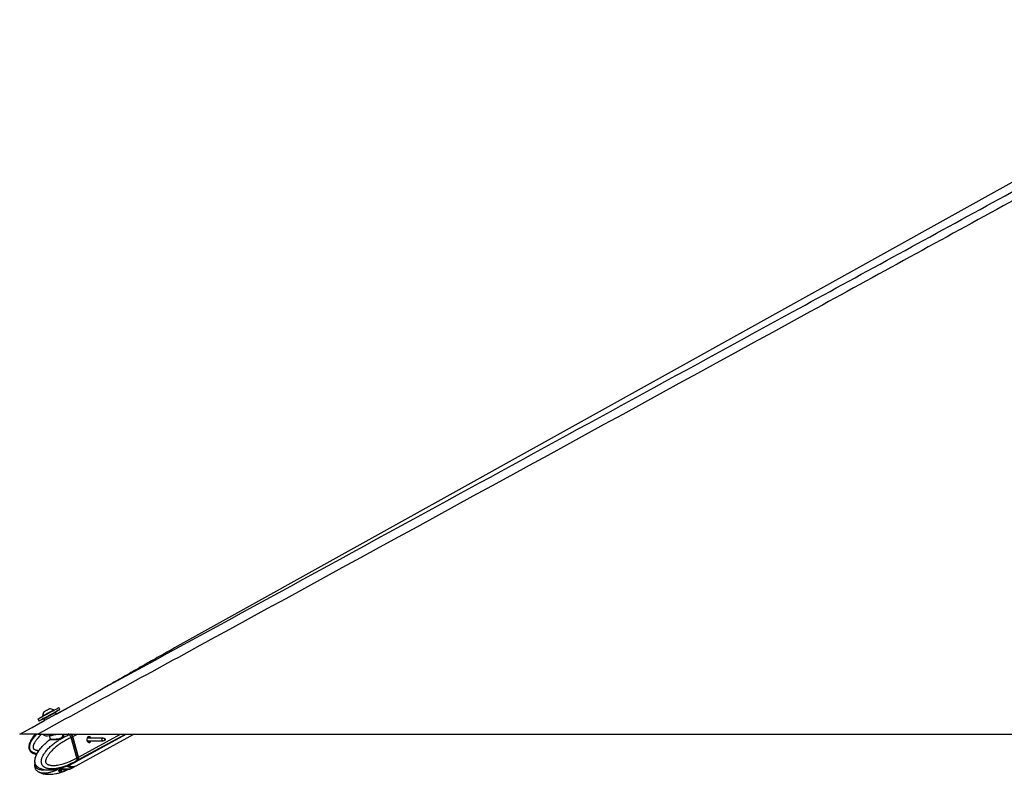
# Model space of a CAD drawing. Header units: millimetres. Extents: x 20 to 19305, y 40 to 15632.
# Tile 89 of 114: x 13073 to 14621, y 6548 to 7735. Entities that reach past the tile are written whole.
import ezdxf

# ---------------------------------------------------------------- set-up
doc = ezdxf.new("R2010")
doc.units = ezdxf.units.MM

msp = doc.modelspace()

# ---------------------------------------------------------------- linework, layer by layer
at = {"color": 7, "linetype": 'Continuous', "lineweight": 25, "ltscale": 2}
for p, q in [((15074.12, 7723.73), (13316.14, 6746.39)), ((13130.31, 6642.55), (13198.71, 6679.9)), ((13126.05, 6648.28), (13125.7, 6648.94)), ((13135.9, 6649.63), (13134.23, 6652.71)), ((13072.53, 6611), (13111.87, 6632.48)), ((13101.19, 6634.76), (13102.86, 6631.68)), ((13109, 6639.86), (13109.35, 6639.21)), ((13110.63, 6634.76), (13111.87, 6632.48)), ((13130.31, 6642.55), (13129.09, 6644.79)), ((13101.28, 6611), (15641.18, 6611)), ((13109.67, 6611), (13109.9, 6610.16)), ((13118.95, 6608.51), (13120.39, 6603.26)), ((13140.26, 6610.18), (13140.04, 6611)), ((13150.32, 6610.07), (13150.45, 6610.13)), ((13155.65, 6606.69), (13153.4, 6605.47)), ((13153.4, 6605.47), (13153.41, 6605.46)), ((13162.16, 6573.44), (13153.41, 6605.46)), ((13164.4, 6574.65), (13155.65, 6606.69)), ((13164.56, 6574.81), (13155.8, 6606.85)), ((13164.8, 6574.87), (13156.04, 6606.91)), ((13161.33, 6567.84), (13240.29, 6611)), ((13161.36, 6561.17), (13252.08, 6611)), ((13203.55, 6604.61), (13178.5, 6604.61)), ((13178.5, 6600.25), (13203.55, 6600.25)), ((13206.82, 6603.4), (13203.96, 6604.53)), ((13203.96, 6600.33), (13206.82, 6601.45)), ((13158.69, 6566.4), (13160.93, 6567.62)), ((13161.72, 6568.9), (13161.59, 6568.82)), ((13163.84, 6570.06), (13161.72, 6568.9)), ((13162.16, 6573.43), (13164.4, 6574.65)), ((13162.16, 6573.44), (13162.16, 6573.43)), ((13138.9, 6555.75), (13134.8, 6554.07)), ((13135.6, 6554.39), (13136.03, 6554.12)), ((13136.03, 6554.12), (13144.51, 6555.73)), ((13141.79, 6556.21), (13140.92, 6556.03)), ((13150.5, 6555.71), (13146.4, 6554.04)), ((13150.5, 6562.44), (13146.41, 6560.77)), ((13151.15, 6562.75), (13158.55, 6566.33)), ((13151.18, 6562.67), (13151.34, 6562.71)), ((13151.18, 6555.98), (13158.57, 6559.64)), ((13151.37, 6562.73), (13151.34, 6562.71)), ((13158.72, 6559.72), (13160.97, 6560.95)), ((13102.81, 6551.1), (13102.11, 6551.44)), ((13102.81, 6551.1), (13102.11, 6551.44))]:
    msp.add_line(p, q, dxfattribs=at)
at = {"color": 8, "linetype": 'Continuous', "lineweight": 25, "ltscale": 2}
for p, q in [((13150.32, 6610.07), (13148.54, 6611.25)), ((13150.45, 6610.13), (13152.05, 6611)), ((13156.04, 6606.91), (13163.52, 6611)), ((13164.23, 6570.28), (13238.74, 6611)), ((13164.8, 6574.87), (13230.9, 6611)), ((13179.68, 6606.45), (13180.22, 6606.75)), ((13134.07, 6553.42), (13134.22, 6552.89)), ((13136.07, 6551.21), (13135.24, 6554.25)), ((13137.33, 6554.36), (13138.19, 6551.2)), ((13143.69, 6552.86), (13142.99, 6555.44)), ((13145.89, 6555.92), (13146.4, 6554.04))]:
    msp.add_line(p, q, dxfattribs=at)
at = {"color": 7, "linetype": 'Continuous', "lineweight": 25, "ltscale": 2, "flags": 128}
for points in [[(13101.19, 6634.76), (13101.21, 6634.76), (13101.66, 6635.02), (13102.73, 6635.6), (13104.38, 6636.5), (13106.54, 6637.68), (13109.12, 6639.09), (13112.04, 6640.67), (13115.18, 6642.38), (13118.41, 6644.14), (13121.62, 6645.88), (13124.67, 6647.54), (13127.46, 6649.05), (13129.88, 6650.36), (13131.82, 6651.41), (13133.23, 6652.17), (13134.03, 6652.61), (13134.23, 6652.71)], [(13110.99, 6636.08), (13109.63, 6635.34), (13107.22, 6634.03), (13105.27, 6632.98), (13103.87, 6632.22), (13103.06, 6631.78), (13102.88, 6631.69), (13103.33, 6631.94), (13104.4, 6632.53), (13106.05, 6633.43), (13108.21, 6634.6), (13110.79, 6636.01), (13113.71, 6637.6), (13116.85, 6639.3), (13120.08, 6641.06), (13123.29, 6642.8), (13126.34, 6644.46), (13129.13, 6645.98), (13131.55, 6647.28), (13133.49, 6648.34), (13134.9, 6649.1), (13135.71, 6649.53), (13135.89, 6649.62), (13135.43, 6649.37), (13134.36, 6648.79), (13132.72, 6647.89), (13130.56, 6646.71), (13127.97, 6645.3), (13127.92, 6645.28)], [(13109, 6639.86), (13109.15, 6639.95), (13109.89, 6640.35), (13111.17, 6641.05), (13112.92, 6642), (13114.99, 6643.13), (13117.24, 6644.35), (13119.49, 6645.58), (13121.59, 6646.72), (13123.37, 6647.68), (13124.71, 6648.4), (13125.5, 6648.83), (13125.7, 6648.94)], [(13110.91, 6646.3), (13111.11, 6646.41), (13111.9, 6646.84), (13113.18, 6647.53), (13114.75, 6648.39), (13116.36, 6649.26), (13117.79, 6650.04), (13118.8, 6650.58), (13119.25, 6650.83), (13119.26, 6650.83)], [(13111.05, 6636.13), (13111.11, 6636.16), (13111.73, 6636.5), (13112.91, 6637.15), (13114.57, 6638.05), (13116.59, 6639.15), (13118.81, 6640.36), (13121.08, 6641.59), (13123.22, 6642.75), (13125.08, 6643.76), (13126.51, 6644.54), (13127.42, 6645.03), (13127.72, 6645.19)], [(13109.9, 6610.16), (13109.91, 6610.13), (13110.53, 6609.33), (13111.82, 6608.75), (13113.74, 6608.42), (13116.2, 6608.35), (13119.13, 6608.53), (13122.39, 6608.97), (13125.87, 6609.65), (13129.43, 6610.53), (13130.88, 6610.95)], [(13180.3, 6606.9), (13179.18, 6605.9), (13178.42, 6604.37), (13178.13, 6602.54), (13178.36, 6600.7), (13179.07, 6599.11), (13180.15, 6598.04), (13181.44, 6597.63), (13182.75, 6597.95), (13183.87, 6598.95), (13184.55, 6600.25)], [(13203.96, 6600.33), (13203.51, 6600.25), (13202.93, 6600.43), (13202.43, 6600.92), (13202.11, 6601.64), (13202.01, 6602.47), (13202.14, 6603.3), (13202.48, 6604), (13202.99, 6604.46), (13203.58, 6604.61), (13203.96, 6604.53)], [(13206.89, 6601.48), (13207.12, 6601.7), (13207.28, 6602.02), (13207.34, 6602.4), (13207.3, 6602.79), (13207.15, 6603.13), (13206.92, 6603.35), (13206.64, 6603.44), (13206.37, 6603.37), (13206.13, 6603.16), (13205.97, 6602.83), (13205.91, 6602.45), (13205.96, 6602.06), (13206.11, 6601.73), (13206.34, 6601.5), (13206.61, 6601.41), (13206.89, 6601.48)], [(13160.93, 6567.62), (13162.25, 6568.5), (13163.84, 6570.06)], [(13161.33, 6567.84), (13162.65, 6568.71), (13164.23, 6570.28)]]:
    msp.add_lwpolyline(points, dxfattribs=at)
at = {"color": 8, "linetype": 'Continuous', "lineweight": 25, "ltscale": 2, "flags": 128}
for points in [[(13129.09, 6644.79), (13128.77, 6644.62), (13127.85, 6644.13), (13126.38, 6643.33), (13124.47, 6642.3), (13122.25, 6641.09), (13119.86, 6639.79), (13117.47, 6638.49), (13115.25, 6637.28), (13113.34, 6636.24), (13111.87, 6635.44), (13110.95, 6634.94), (13110.63, 6634.76), (13110.63, 6634.76)], [(13155.8, 6606.85), (13155.8, 6606.85), (13155.79, 6606.81), (13155.76, 6606.78), (13155.71, 6606.74), (13155.65, 6606.69)], [(13158.55, 6566.33), (13160, 6567.27), (13161.59, 6568.82)], [(13164.56, 6574.81), (13164.56, 6574.81), (13164.55, 6574.77), (13164.52, 6574.74), (13164.47, 6574.7), (13164.4, 6574.65)]]:
    msp.add_lwpolyline(points, dxfattribs=at)
at = {"color": 7, "linetype": 'Continuous', "lineweight": 25, "ltscale": 4}
for centre, radius, start, end in [((13119.63, 6640.21), 10.63, 145.05959, 181.85716), ((13119.63, 6640.21), 10.63, 55.18044, 91.97801), ((13147.57, 6604.6), 8.78, 15.2875, 46.91417), ((13181.48, 6604.01), 3.12, 10.94562, 112.24012), ((13159.51, 6572.92), 5.19, 326.5269, 19.49262), ((13159.91, 6573.14), 5.19, 326.5269, 19.49262), ((13155.63, 6572.24), 12.48, 237.50713, 295.30247), ((13156.03, 6572.43), 12.46, 237.81433, 295.32524)]:
    msp.add_arc(centre, radius, start, end, dxfattribs=at)
at = {"color": 8, "linetype": 'Continuous', "lineweight": 25, "ltscale": 4}
for centre, radius, start, end in [((13147.23, 6604.41), 8.72, 15.21703, 49.29317), ((13153.42, 6571.88), 13.27, 237.16258, 293.57756)]:
    msp.add_arc(centre, radius, start, end, dxfattribs=at)
at = {"color": 7, "linetype": 'Continuous', "lineweight": 25, "ltscale": 2}
for points, knots in [([(15150.9, 7734.53), (15081.57, 7696.11), (14908.18, 7600.01), (14629.47, 7446.97), (14106.39, 7160.25), (13596.79, 6881.73), (13191.89, 6660.5), (13101.28, 6611)], [0, 0, 0, 0, 0.1020033, 0.2551145, 0.4082261, 0.8675761, 1, 1, 1, 1]), ([(13072.53, 6611), (13279.25, 6723.86), (13669.06, 6936.67), (14059.03, 7149.69), (14242.2, 7249.74)], [0, 0, 0, 0, 0.5303206, 1, 1, 1, 1]), ([(13316.14, 6746.39), (13312.09, 6744.13), (13303.96, 6739.6), (13291.97, 6732.86), (13280.02, 6726.11), (13268.13, 6719.37), (13256.27, 6712.62), (13244.44, 6705.88), (13232.6, 6699.13), (13220.75, 6692.39), (13209.37, 6685.92), (13201.97, 6681.74), (13198.49, 6679.77)], [0, 0, 0, 0, 0.0967613, 0.1945357, 0.2933215, 0.3931175, 0.4939234, 0.5957393, 0.6985661, 0.8024052, 0.9072587, 1, 1, 1, 1]), ([(13129.21, 6644.31), (13129.19, 6644.43), (13129.17, 6644.67), (13128.98, 6644.97), (13128.74, 6645.18), (13128.48, 6645.29), (13128.26, 6645.32), (13128.07, 6645.31), (13127.94, 6645.28), (13127.85, 6645.25), (13127.81, 6645.23), (13127.78, 6645.22), (13127.76, 6645.21), (13127.75, 6645.21), (13127.75, 6645.2)], [0, 0, 0, 0, 0.1562573, 0.3160182, 0.459236, 0.5758796, 0.6744977, 0.7565773, 0.8211676, 0.8603037, 0.8834371, 0.9044098, 0.9354588, 1, 1, 1, 1]), ([(13110.7, 6635.82), (13110.69, 6635.8), (13110.61, 6635.71), (13110.53, 6635.49), (13110.5, 6635.16), (13110.55, 6634.89), (13110.64, 6634.78), (13110.65, 6634.76)], [0, 0, 0, 0, 0.0608803, 0.3149077, 0.6196605, 0.9369295, 1, 1, 1, 1]), ([(13101.28, 6611), (13099.35, 6611), (13095.44, 6611), (13090.29, 6611), (13085.95, 6611), (13082.48, 6611), (13079.41, 6611), (13076.22, 6611), (13073.94, 6611), (13072.71, 6611), (13072.59, 6611), (13072.53, 6611)], [0, 0, 0, 0, 0.125074, 0.2528462, 0.338625, 0.426559, 0.5124713, 0.6014208, 0.7600165, 0.8786617, 1, 1, 1, 1]), ([(13097.25, 6611), (13096.77, 6610.48), (13094.91, 6608.44), (13092.33, 6604.84), (13089.74, 6600.53), (13088.14, 6596.87), (13087.18, 6593.52), (13086.85, 6590.43), (13087.24, 6587.59), (13088.21, 6585.16), (13090.06, 6582.7), (13092.73, 6580.86), (13095.87, 6579.56), (13097.85, 6579.13), (13098.93, 6578.9)], [0, 0, 0, 0, 0.05107816, 0.19934175, 0.31835158, 0.41258572, 0.48652886, 0.56914343, 0.63484993, 0.69075614, 0.75595179, 0.85391701, 0.92072386, 1, 1, 1, 1]), ([(13102.87, 6557.87), (13102.61, 6557.99), (13102.07, 6558.24), (13101.02, 6558.9), (13099.97, 6559.71), (13098.96, 6560.77), (13098.21, 6561.76), (13097.57, 6562.9), (13097.05, 6564.18), (13096.68, 6565.59), (13096.49, 6567.19), (13096.48, 6568.85), (13096.64, 6570.48), (13096.92, 6572.05), (13097.32, 6573.65), (13097.8, 6575.17), (13098.34, 6576.61), (13099.07, 6578.32), (13100.09, 6580.38), (13101.43, 6582.72), (13103, 6585.15), (13104.8, 6587.62), (13106.83, 6590.12), (13108.94, 6592.47), (13111.13, 6594.72), (13113.39, 6596.86), (13115.72, 6598.89), (13118.01, 6600.76), (13119.55, 6601.9), (13120.29, 6602.45)], [0, 0, 0, 0, 0.0180376, 0.0371993, 0.0757784, 0.0954343, 0.1177885, 0.1406111, 0.1601946, 0.1832725, 0.207155, 0.2316374, 0.2567194, 0.2802933, 0.3041065, 0.3329917, 0.3557479, 0.3785759, 0.4246008, 0.471558, 0.5186987, 0.578369, 0.6382275, 0.6985154, 0.7589034, 0.8204048, 0.8819759, 0.9437342, 1, 1, 1, 1]), ([(13161.59, 6568.82), (13161.59, 6568.82), (13160.07, 6567.93), (13157, 6566.22), (13152.85, 6564.14), (13149.15, 6562.47), (13145.94, 6561.15), (13142.7, 6559.96), (13138.96, 6558.74), (13135.5, 6557.81), (13132.34, 6557.13), (13129.6, 6556.65), (13126.49, 6556.27), (13123.55, 6556.13), (13121.15, 6556.19), (13119.28, 6556.34), (13117.42, 6556.62), (13115.65, 6557.02), (13114, 6557.55), (13112.67, 6558.12), (13111.29, 6558.89), (13110.15, 6559.71), (13109.07, 6560.77), (13108.28, 6561.76), (13107.62, 6562.9), (13107.09, 6564.18), (13106.72, 6565.59), (13106.53, 6567.19), (13106.57, 6568.85), (13106.78, 6570.48), (13107.13, 6572.05), (13107.63, 6573.65), (13108.22, 6575.17), (13108.89, 6576.61), (13109.79, 6578.32), (13111.04, 6580.38), (13112.68, 6582.72), (13114.59, 6585.15), (13116.77, 6587.62), (13119.23, 6590.12), (13121.79, 6592.47), (13124.43, 6594.72), (13127.16, 6596.86), (13129.95, 6598.89), (13132.8, 6600.81), (13135.9, 6602.77), (13139.27, 6604.72), (13142.9, 6606.66), (13146.58, 6608.45), (13149.07, 6609.55), (13150.32, 6610.07), (13150.32, 6610.07)], [0, 0, 0, 0, 0.0000008, 0.0422986, 0.0846612, 0.1132061, 0.1417731, 0.1704131, 0.1990812, 0.2400829, 0.2606367, 0.2812083, 0.3109096, 0.3407038, 0.3567807, 0.372886, 0.3891028, 0.4053733, 0.4193348, 0.4333752, 0.4417859, 0.4587197, 0.4673473, 0.4771594, 0.487177, 0.4957729, 0.5059026, 0.5163855, 0.5271317, 0.5381411, 0.5484885, 0.5589409, 0.5716197, 0.5816081, 0.5916282, 0.6118301, 0.6324413, 0.653133, 0.6793244, 0.7055984, 0.7320609, 0.7585673, 0.7855625, 0.8125882, 0.8396961, 0.8668277, 0.9000373, 0.9332813, 0.9666245, 0.9999992, 1, 1, 1, 1]), ([(13153.41, 6605.46), (13152.21, 6604.91), (13149.82, 6603.81), (13146.27, 6601.98), (13142.76, 6600.01), (13139.57, 6598.06), (13136.7, 6596.16), (13134.12, 6594.35), (13131.59, 6592.43), (13129.08, 6590.4), (13126.62, 6588.25), (13124.2, 6585.95), (13121.85, 6583.51), (13119.83, 6581.17), (13118.15, 6578.98), (13116.77, 6576.98), (13115.48, 6574.84), (13114.46, 6572.81), (13113.74, 6570.91), (13113.35, 6569.51), (13113.19, 6568.36), (13113.16, 6567.61), (13113.22, 6566.96), (13113.35, 6566.46), (13113.56, 6565.95), (13113.86, 6565.47), (13114.27, 6564.97), (13114.76, 6564.5), (13115.51, 6563.92), (13116.5, 6563.34), (13117.73, 6562.8), (13119.09, 6562.36), (13120.59, 6562.01), (13122.22, 6561.76), (13123.87, 6561.62), (13126.03, 6561.55), (13128.71, 6561.65), (13132.32, 6562.06), (13136.36, 6562.82), (13140.35, 6563.87), (13143.88, 6564.99), (13146.96, 6566.1), (13150.02, 6567.33), (13153.58, 6568.91), (13157.65, 6570.89), (13160.65, 6572.59), (13162.16, 6573.44)], [0, 0, 0, 0, 0.0368545, 0.073741, 0.11073, 0.1477564, 0.1759166, 0.2040975, 0.2323482, 0.2606261, 0.289271, 0.317958, 0.346814, 0.375754, 0.395317, 0.4149366, 0.434824, 0.4548781, 0.4678878, 0.4811129, 0.4871894, 0.4933842, 0.4974234, 0.5015997, 0.5050335, 0.5101259, 0.5153433, 0.521599, 0.5279164, 0.5408273, 0.5534147, 0.5660823, 0.5820901, 0.5981579, 0.6143587, 0.6305892, 0.6616916, 0.6929015, 0.7368304, 0.7808966, 0.8118553, 0.8428444, 0.8739152, 0.9050098, 0.952468, 1, 1, 1, 1]), ([(13120.46, 6602.47), (13118.83, 6601.34), (13117.12, 6600.15), (13115.53, 6598.7), (13115.46, 6598.63)], [0, 0, 0, 0, 0.9509986, 1, 1, 1, 1]), ([(13140.44, 6611.03), (13140.46, 6611.02), (13140.72, 6610.82), (13141.04, 6610.27), (13141.34, 6609.39), (13141.36, 6608.35), (13141.07, 6607.22), (13140.55, 6606.27), (13139.95, 6605.54), (13139.27, 6604.88), (13138.26, 6604.15), (13136.88, 6603.48), (13135.35, 6602.96), (13133.75, 6602.59), (13132.02, 6602.32), (13130.21, 6602.13), (13128.34, 6602.01), (13126.52, 6601.95), (13124.82, 6601.91), (13123.53, 6601.9), (13122.42, 6601.9), (13121.51, 6601.91), (13120.72, 6601.95), (13120.2, 6602.01), (13119.96, 6602.12), (13119.99, 6602.29), (13120.24, 6602.49), (13120.37, 6602.59)], [0, 0, 0, 0, 0.0035852, 0.0450112, 0.0874422, 0.13394, 0.1816472, 0.2305692, 0.255754, 0.2811661, 0.3254235, 0.3711043, 0.4113738, 0.4526417, 0.4946593, 0.5377076, 0.5824663, 0.628571, 0.672576, 0.7180804, 0.7436514, 0.7850512, 0.8277107, 0.8697712, 0.9129773, 0.957777, 1, 1, 1, 1]), ([(13120.35, 6603.25), (13120.38, 6603.17), (13120.47, 6602.95), (13120.33, 6602.62), (13120.23, 6602.48), (13120.23, 6602.48), (13120.34, 6602.58), (13120.55, 6602.72), (13120.62, 6602.77)], [0, 0, 0, 0, 0.08249493, 0.2415964, 0.38218002, 0.55886885, 0.86162133, 1, 1, 1, 1]), ([(13153.4, 6605.47), (13153.31, 6605.78), (13153.13, 6606.42), (13152.71, 6607.34), (13152.2, 6608.22), (13151.65, 6608.97), (13151.08, 6609.59), (13150.68, 6609.95), (13150.47, 6610.11), (13150.45, 6610.13)], [0, 0, 0, 0, 0.1727183, 0.3504478, 0.5231653, 0.700887, 0.8420862, 0.9859711, 1, 1, 1, 1]), ([(13155.8, 6606.85), (13155.7, 6607.17), (13155.41, 6608.1), (13154.59, 6609.56), (13153.72, 6610.58), (13153.22, 6610.98), (13153.2, 6611)], [0, 0, 0, 0, 0.2037779, 0.5897247, 0.9779852, 1, 1, 1, 1]), ([(13179.65, 6606.44), (13179.78, 6606.21), (13180.02, 6605.79), (13180.28, 6605.07), (13180.4, 6604.64), (13180.41, 6604.61)], [0, 0, 0, 0, 0.5212889, 0.9577808, 1, 1, 1, 1]), ([(13181.18, 6600.25), (13181.17, 6600.03), (13181.13, 6599.47), (13180.65, 6598.74), (13180.14, 6598.45), (13179.9, 6598.31)], [0, 0, 0, 0, 0.2493785, 0.6567778, 1, 1, 1, 1]), ([(13180.22, 6606.75), (13180.28, 6606.71), (13180.38, 6606.64), (13180.42, 6606.54), (13180.44, 6606.49)], [0, 0, 0, 0, 0.5888012, 1, 1, 1, 1]), ([(13181.91, 6600.25), (13181.91, 6600.14), (13181.94, 6599.63), (13181.49, 6598.82), (13180.92, 6598.12), (13180.46, 6597.97), (13180.35, 6597.94)], [0, 0, 0, 0, 0.1007509, 0.4816925, 0.8740657, 1, 1, 1, 1]), ([(13180.44, 6606.49), (13180.52, 6606.24), (13180.7, 6605.77), (13180.92, 6604.98), (13181.03, 6604.61)], [0, 0, 0, 0, 0.526903, 1, 1, 1, 1]), ([(13112.3, 6595.8), (13112.13, 6595.64), (13110.44, 6594.16), (13107.85, 6591.46), (13104.48, 6587.72), (13101.84, 6584.2), (13099.66, 6580.6), (13098.06, 6577.2), (13096.97, 6574.2), (13096.23, 6571.55), (13095.92, 6568.98), (13096.01, 6566.48), (13096.53, 6564.31), (13097.43, 6562.41), (13098.6, 6560.92), (13100.08, 6559.51), (13101.29, 6558.6), (13102.08, 6558.23), (13102.16, 6558.2)], [0, 0, 0, 0, 0.0179735, 0.170401, 0.2815054, 0.3825606, 0.4751986, 0.5624623, 0.6239118, 0.67665, 0.7290923, 0.7777196, 0.8236484, 0.8612076, 0.9034417, 0.9387506, 0.9938353, 1, 1, 1, 1]), ([(13162.16, 6573.43), (13162.24, 6573.12), (13162.4, 6572.5), (13162.48, 6571.59), (13162.45, 6570.74), (13162.3, 6570.01), (13162.06, 6569.41), (13161.85, 6569.07), (13161.73, 6568.92), (13161.72, 6568.9)], [0, 0, 0, 0, 0.17271171, 0.35043413, 0.52314502, 0.70085965, 0.84207208, 0.98597111, 1, 1, 1, 1]), ([(13163.94, 6570.14), (13164.09, 6570.36), (13164.5, 6570.92), (13164.65, 6571.68), (13164.74, 6572.14)], [0, 0, 0, 0, 0.390865, 1, 1, 1, 1]), ([(13164.74, 6572.14), (13164.75, 6572.2), (13164.92, 6572.76), (13164.81, 6573.71), (13164.62, 6574.56), (13164.56, 6574.81)], [0, 0, 0, 0, 0.0739057, 0.7233775, 1, 1, 1, 1]), ([(13096.41, 6565.18), (13096.37, 6565.02), (13096.1, 6564.04), (13095.93, 6562.16), (13096.01, 6559.67), (13096.53, 6557.5), (13097.43, 6555.6), (13098.6, 6554.11), (13100.08, 6552.71), (13101.27, 6551.81), (13102.04, 6551.45), (13102.1, 6551.43)], [0, 0, 0, 0, 0.0295292, 0.1877524, 0.3344567, 0.4729779, 0.5863542, 0.7136075, 0.8200846, 0.9862109, 1, 1, 1, 1]), ([(13102.93, 6557.99), (13103.8, 6557.51), (13105.45, 6556.6), (13107.73, 6555.93), (13109.54, 6555.46), (13112.11, 6554.94), (13115.93, 6554.49), (13120.81, 6554.48), (13126.17, 6554.95), (13132.33, 6556.07), (13137.61, 6557.37), (13140.75, 6558.57), (13141.46, 6558.84)], [0, 0, 0, 0, 0.0658611, 0.1239572, 0.1602924, 0.1944945, 0.3071305, 0.4368416, 0.5615794, 0.7268481, 0.938129, 1, 1, 1, 1]), ([(13134.22, 6552.89), (13134.13, 6553.02), (13134.01, 6553.22), (13134.07, 6553.5), (13134.24, 6553.76), (13134.51, 6553.95), (13134.77, 6554.05), (13134.8, 6554.07)], [0, 0, 0, 0, 0.3191362, 0.4771144, 0.6400366, 0.9471622, 1, 1, 1, 1]), ([(13134.22, 6552.89), (13134.54, 6552.53), (13135.2, 6551.81), (13135.78, 6551.41), (13136.07, 6551.21)], [0, 0, 0, 0, 0.4967223, 1, 1, 1, 1]), ([(13143.69, 6552.86), (13142.81, 6552.51), (13141.04, 6551.8), (13139.15, 6551.4), (13138.19, 6551.2)], [0, 0, 0, 0, 0.4967223, 1, 1, 1, 1]), ([(13138.9, 6555.75), (13139.15, 6555.83), (13139.64, 6556), (13140.62, 6556.09), (13141.37, 6556.07), (13141.78, 6556.03), (13141.86, 6556.02)], [0, 0, 0, 0, 0.30567636, 0.61078334, 0.93059681, 1, 1, 1, 1]), ([(13143.7, 6559.6), (13142.82, 6559.22), (13141.8, 6558.79), (13140.71, 6558.54), (13140.54, 6558.5)], [0, 0, 0, 0, 0.85328878, 1, 1, 1, 1]), ([(13147.81, 6556.02), (13146.83, 6555.94), (13144.86, 6555.78), (13142.86, 6555.94), (13141.86, 6556.02)], [0, 0, 0, 0, 0.4969733, 1, 1, 1, 1]), ([(13146.4, 6554.04), (13146.17, 6553.94), (13145.7, 6553.75), (13144.83, 6553.37), (13144.15, 6553.06), (13143.78, 6552.9), (13143.69, 6552.86)], [0, 0, 0, 0, 0.2994697, 0.5988501, 0.9021501, 1, 1, 1, 1]), ([(13143.7, 6559.6), (13144, 6559.73), (13144.45, 6559.93), (13145.06, 6560.21), (13145.65, 6560.46), (13146.1, 6560.65), (13146.37, 6560.75), (13146.41, 6560.77)], [0, 0, 0, 0, 0.3191362, 0.4771144, 0.64003659, 0.94716221, 1, 1, 1, 1]), ([(13147.81, 6556.02), (13148.12, 6556.05), (13148.75, 6556.11), (13149.48, 6556.11), (13149.81, 6556.06), (13149.92, 6556.02), (13149.93, 6556.02)], [0, 0, 0, 0, 0.31876778, 0.63763195, 0.95468026, 1, 1, 1, 1]), ([(13149.93, 6556.02), (13150.19, 6555.93), (13150.71, 6555.76), (13151.12, 6555.92), (13151.33, 6555.99)], [0, 0, 0, 0, 0.4969733, 1, 1, 1, 1]), ([(13150.5, 6562.44), (13150.7, 6562.52), (13151.1, 6562.69), (13151.38, 6562.77), (13151.37, 6562.75), (13151.36, 6562.74)], [0, 0, 0, 0, 0.3920972, 0.7834641, 1, 1, 1, 1]), ([(13151.39, 6556.04), (13151.39, 6556.04), (13151.38, 6556.05), (13151.28, 6556.02), (13151.1, 6555.96), (13150.84, 6555.86), (13150.61, 6555.76), (13150.5, 6555.71)], [0, 0, 0, 0, 0.150828, 0.3640888, 0.5840434, 0.7885889, 1, 1, 1, 1]), ([(13102.87, 6551.22), (13103.77, 6550.73), (13105.45, 6549.81), (13107.77, 6549.13), (13109.58, 6548.66), (13112.14, 6548.15), (13115.93, 6547.72), (13120.44, 6547.71), (13124.99, 6548.07), (13129.79, 6548.8), (13135.45, 6550.07), (13139.43, 6551.37), (13141.54, 6552.06)], [0, 0, 0, 0, 0.0677473, 0.1259123, 0.1621857, 0.1962202, 0.3076672, 0.4349762, 0.5342534, 0.6614096, 0.8203258, 1, 1, 1, 1]), ([(13138.19, 6551.2), (13137.88, 6551.15), (13137.26, 6551.06), (13136.64, 6551.06), (13136.26, 6551.12), (13136.13, 6551.18), (13136.07, 6551.21)], [0, 0, 0, 0, 0.3217258, 0.6434473, 0.8186116, 1, 1, 1, 1])]:
    msp.add_open_spline(points, degree=3, knots=knots, dxfattribs=at)
at = {"color": 8, "linetype": 'Continuous', "lineweight": 25, "ltscale": 2}
for points, knots in [([(14242.2, 7249.74), (14257.59, 7258.15), (14377.85, 7323.83), (14603.15, 7446.98), (14882.33, 7599.63), (15057.07, 7695.35), (15126.52, 7733.39)], [0, 0, 0, 0, 0.0522952, 0.4086278, 0.7649608, 1, 1, 1, 1]), ([(13099.96, 6580.07), (13099.88, 6580.08), (13099.09, 6580.16), (13097.88, 6580.41), (13095.93, 6580.93), (13094.29, 6581.55), (13092.69, 6582.41), (13091.49, 6583.25), (13090.42, 6584.25), (13089.52, 6585.43), (13088.82, 6586.77), (13088.35, 6588.31), (13088.15, 6589.96), (13088.2, 6591.61), (13088.45, 6593.23), (13088.87, 6594.9), (13089.43, 6596.5), (13090.09, 6598.04), (13091.01, 6599.89), (13092.34, 6602.13), (13094.13, 6604.73), (13096.26, 6607.44), (13098.06, 6609.54), (13099.25, 6610.75), (13099.51, 6611)], [0, 0, 0, 0, 0.0058241, 0.0581101, 0.0894314, 0.1524919, 0.1846209, 0.2211607, 0.2584659, 0.2904765, 0.3281991, 0.3672369, 0.4072553, 0.4482538, 0.4867871, 0.5257116, 0.5729266, 0.6101233, 0.6474374, 0.7226686, 0.7994238, 0.8764788, 0.9740145, 1, 1, 1, 1]), ([(13107.18, 6611), (13106.62, 6610.49), (13105.1, 6609.08), (13102.74, 6606.63), (13100.42, 6603.98), (13098.51, 6601.53), (13096.98, 6599.31), (13095.59, 6596.98), (13094.54, 6594.79), (13093.86, 6592.79), (13093.56, 6591.34), (13093.51, 6590.17), (13093.58, 6589.43), (13093.77, 6588.79), (13094.01, 6588.31), (13094.37, 6587.85), (13094.83, 6587.43), (13095.46, 6587), (13096.18, 6586.62), (13097.26, 6586.18), (13098.65, 6585.77), (13100.37, 6585.46), (13101.72, 6585.29), (13102.51, 6585.26), (13102.72, 6585.26)], [0, 0, 0, 0, 0.06168972, 0.16880852, 0.27623879, 0.34886035, 0.42169196, 0.4955176, 0.56996206, 0.61825635, 0.66735059, 0.68990746, 0.71290371, 0.72789821, 0.74340133, 0.75614815, 0.77505193, 0.79442003, 0.81764215, 0.84109376, 0.88902138, 0.93574789, 0.98277239, 1, 1, 1, 1]), ([(13120.42, 6603.27), (13120.41, 6603.25), (13120.39, 6603.2), (13120.62, 6603.16), (13121.11, 6603.13), (13121.87, 6603.13), (13122.75, 6603.13), (13123.79, 6603.13), (13125.02, 6603.13), (13126.62, 6603.13), (13128.36, 6603.16), (13130.11, 6603.22), (13131.84, 6603.35), (13133.45, 6603.56), (13134.97, 6603.88), (13136.38, 6604.32), (13137.67, 6604.94), (13138.79, 6605.76), (13139.66, 6606.76), (13140.21, 6607.86), (13140.41, 6608.96), (13140.41, 6609.75), (13140.26, 6610.13), (13140.24, 6610.2)], [0, 0, 0, 0, 0.0160841, 0.0661327, 0.1174706, 0.1670197, 0.2179939, 0.248611, 0.3012577, 0.3556619, 0.4088741, 0.4636738, 0.5130639, 0.5636598, 0.6103509, 0.6582518, 0.7091157, 0.7618346, 0.8184445, 0.8771988, 0.9319063, 0.9880589, 1, 1, 1, 1]), ([(13097.51, 6562.44), (13097.5, 6562.43), (13097.45, 6562.15), (13097.41, 6561.57), (13097.4, 6560.82), (13097.48, 6560.17), (13097.6, 6559.67), (13097.81, 6559.16), (13098.09, 6558.68), (13098.47, 6558.18), (13098.92, 6557.71), (13099.61, 6557.14), (13100.5, 6556.56), (13101.62, 6556.03), (13102.85, 6555.59), (13104.19, 6555.24), (13105.66, 6554.99), (13107.13, 6554.85), (13109.06, 6554.79), (13110.74, 6554.84), (13111.92, 6555), (13112.16, 6555.03)], [0, 0, 0, 0, 0.001992, 0.0341652, 0.0669651, 0.088352, 0.1104643, 0.1286453, 0.1556081, 0.1832331, 0.2163551, 0.2498045, 0.3181644, 0.3848111, 0.4518829, 0.5366399, 0.621715, 0.707494, 0.7934304, 0.9581096, 1, 1, 1, 1]), ([(13136.24, 6557.22), (13135.36, 6556.74), (13133.6, 6555.77), (13130.9, 6554.45), (13128.17, 6553.24), (13125, 6552.02), (13122.06, 6551.07), (13119.36, 6550.39), (13117.02, 6549.9), (13114.36, 6549.51), (13111.82, 6549.37), (13109.74, 6549.42), (13108.11, 6549.57), (13106.48, 6549.84), (13104.92, 6550.24), (13103.7, 6550.65), (13103.03, 6550.99), (13102.81, 6551.1)], [0, 0, 0, 0, 0.0826273, 0.16641, 0.2504069, 0.3344861, 0.4547381, 0.5150194, 0.5753528, 0.6624622, 0.7498443, 0.7969954, 0.8442298, 0.8917914, 0.9395102, 0.9804571, 1, 1, 1, 1])]:
    msp.add_open_spline(points, degree=3, knots=knots, dxfattribs=at)

doc.saveas('drawing.dxf')
